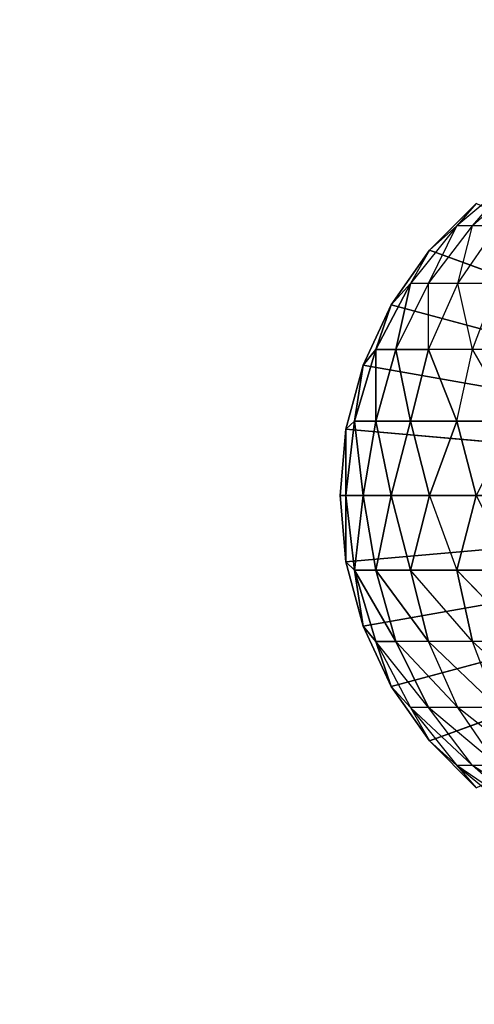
# Model space of a CAD drawing. Extents: x 226 to 378, y -30 to 313.
# Tile 67 of 256: x 285.429 to 286.186, y 37.589 to 39.227. Entities that reach past the tile are written whole.
import ezdxf

# ---------------------------------------------------------------- set-up
doc = ezdxf.new("R2010")
doc.units = 0
doc.header["$LTSCALE"] = 25.4
doc.layers.get('0').update_dxf_attribs({"color": 13, "linetype": 'CONTINUOUS'})
for name, color, linetype in [('_NCL1_3', 41, 'CONTINUOUS'), ('_NCL1_62', 7, 'CONTINUOUS'), ('_NCL1_64', 250, 'CONTINUOUS')]:
    doc.layers.add(name, color=color, linetype=linetype)

# ---------------------------------------------------------------- blocks, each defined once
blk = doc.blocks.new('EWON_2005CD_4005CD_COSY141')
at = {"layer": '_NCL1_3', "color": 0}
for p, q in [((91.7333, 274.848, 309.441), (91.8548, 274.769, 309.4168)), ((91.7659, 274.848, 309.38), (91.8548, 274.769, 309.4168)), ((91.7659, 274.848, 309.38), (91.8804, 274.769, 309.3326)), ((91.8804, 274.769, 309.3326), (91.786, 274.848, 309.3138)), ((91.8804, 274.769, 309.3326), (91.8482, 274.8064, 309.245)), ((91.8482, 274.8064, 297.18), (91.9264, 274.7282, 297.18)), ((91.9264, 274.7282, 297.18), (91.8482, 274.8064, 309.245)), ((91.9264, 274.7282, 297.18), (91.8482, 274.8064, 309.245)), ((91.8482, 274.8064, 309.245), (91.9264, 274.7282, 309.245)), ((91.8482, 274.8064, 297.18), (91.9264, 274.7282, 297.18)), ((91.7575, 274.769, 309.5625), (91.879, 274.6728, 309.5383)), ((91.8133, 274.769, 309.4945), (91.879, 274.6728, 309.5383)), ((91.8133, 274.769, 309.4945), (91.9278, 274.6728, 309.447)), ((91.8133, 274.769, 309.4945), (91.8548, 274.769, 309.4168)), ((91.8548, 274.769, 309.4168), (91.9278, 274.6728, 309.447)), ((91.8548, 274.769, 309.4168), (91.9578, 274.6728, 309.348)), ((91.8548, 274.769, 309.4168), (91.8804, 274.769, 309.3326)), ((91.9264, 274.7282, 309.245), (91.8804, 274.769, 309.3326)), ((91.9578, 274.6728, 309.348), (91.8804, 274.769, 309.3326)), ((91.9264, 274.7282, 297.18), (90.805, 274.32, 297.18)), ((91.9264, 274.7282, 297.18), (90.805, 274.32, 297.18)), ((91.9578, 274.6728, 309.348), (91.9264, 274.7282, 309.245)), ((91.9264, 274.7282, 297.18), (91.9899, 274.6375, 297.18)), ((91.9899, 274.6375, 297.18), (91.9264, 274.7282, 309.245)), ((91.9264, 274.7282, 309.245), (91.9264, 274.7282, 297.18)), ((91.9264, 274.7282, 309.245), (91.9264, 274.7282, 297.18)), ((91.9899, 274.6375, 297.18), (91.9264, 274.7282, 309.245)), ((91.9264, 274.7282, 309.245), (91.9899, 274.6375, 309.245)), ((91.9264, 274.7282, 297.18), (91.9899, 274.6375, 297.18)), ((91.7333, 274.6728, 309.684), (91.8548, 274.563, 309.6598)), ((91.8133, 274.6728, 309.6183), (91.8548, 274.563, 309.6598)), ((91.8133, 274.6728, 309.6183), (91.9278, 274.563, 309.5709)), ((91.8133, 274.6728, 309.6183), (91.879, 274.6728, 309.5383)), ((91.879, 274.6728, 309.5383), (91.9278, 274.563, 309.5709)), ((91.879, 274.6728, 309.5383), (91.982, 274.563, 309.4695)), ((91.879, 274.6728, 309.5383), (91.9278, 274.6728, 309.447)), ((91.9278, 274.6728, 309.447), (91.9578, 274.6728, 309.348)), ((91.9278, 274.6728, 309.447), (92.0154, 274.563, 309.3595)), ((91.9278, 274.6728, 309.447), (91.982, 274.563, 309.4695)), ((91.9899, 274.6375, 309.245), (91.9578, 274.6728, 309.348)), ((92.0154, 274.563, 309.3595), (91.9578, 274.6728, 309.348)), ((91.9899, 274.6375, 297.18), (90.805, 274.32, 297.18)), ((91.9899, 274.6375, 297.18), (90.805, 274.32, 297.18)), ((91.9899, 274.6375, 309.245), (92.0367, 274.5372, 309.245)), ((92.0154, 274.563, 309.3595), (91.9899, 274.6375, 309.245)), ((92.0154, 274.563, 309.3595), (91.9899, 274.6375, 309.245)), ((91.9899, 274.6375, 297.18), (92.0367, 274.5372, 297.18)), ((92.0367, 274.5372, 297.18), (91.9899, 274.6375, 309.245)), ((91.9899, 274.6375, 309.245), (91.9899, 274.6375, 297.18)), ((91.9899, 274.6375, 309.245), (91.9899, 274.6375, 297.18)), ((92.0367, 274.5372, 297.18), (91.9899, 274.6375, 309.245)), ((91.9899, 274.6375, 309.245), (92.0367, 274.5372, 309.245)), ((91.9899, 274.6375, 297.18), (92.0367, 274.5372, 297.18)), ((91.7659, 274.563, 309.7328), (91.8548, 274.563, 309.6598)), ((91.7659, 274.563, 309.7328), (91.8804, 274.4439, 309.6854)), ((91.8548, 274.563, 309.6598), (91.9278, 274.563, 309.5709)), ((91.8548, 274.563, 309.6598), (91.9578, 274.4439, 309.591)), ((91.8548, 274.563, 309.6598), (91.8804, 274.4439, 309.6854)), ((91.9278, 274.563, 309.5709), (92.0154, 274.4439, 309.4833)), ((91.9278, 274.563, 309.5709), (91.9578, 274.4439, 309.591)), ((91.9278, 274.563, 309.5709), (92.0154, 274.4439, 309.4833)), ((91.9278, 274.563, 309.5709), (91.982, 274.563, 309.4695)), ((91.982, 274.563, 309.4695), (92.0154, 274.4439, 309.4833)), ((91.982, 274.563, 309.4695), (92.0508, 274.4439, 309.3665)), ((91.982, 274.563, 309.4695), (92.0154, 274.4439, 309.4833)), ((91.982, 274.563, 309.4695), (92.0508, 274.4439, 309.3665)), ((91.982, 274.563, 309.4695), (92.0154, 274.563, 309.3595)), ((91.982, 274.563, 309.4695), (92.0154, 274.563, 309.3595)), ((92.0154, 274.563, 309.3595), (92.0367, 274.5372, 309.245)), ((92.0508, 274.4439, 309.3665), (92.0154, 274.563, 309.3595)), ((92.0154, 274.563, 309.3595), (92.0367, 274.5372, 309.245)), ((92.0508, 274.4439, 309.3665), (92.0154, 274.563, 309.3595)), ((92.0367, 274.5372, 297.18), (90.805, 274.32, 297.18)), ((92.0367, 274.5372, 297.18), (90.805, 274.32, 297.18)), ((92.0367, 274.5372, 309.245), (92.0508, 274.4439, 309.3665)), ((92.0367, 274.5372, 309.245), (92.0653, 274.4303, 309.245)), ((92.0367, 274.5372, 309.245), (92.0508, 274.4439, 309.3665)), ((92.0367, 274.5372, 297.18), (92.0653, 274.4303, 297.18)), ((92.0653, 274.4303, 297.18), (92.0367, 274.5372, 309.245)), ((92.0367, 274.5372, 309.245), (92.0367, 274.5372, 297.18)), ((92.0367, 274.5372, 309.245), (92.0367, 274.5372, 297.18)), ((92.0653, 274.4303, 297.18), (92.0367, 274.5372, 309.245)), ((92.0367, 274.5372, 309.245), (92.0653, 274.4303, 309.245)), ((92.0367, 274.5372, 297.18), (92.0653, 274.4303, 297.18)), ((91.786, 274.4439, 309.7628), (91.8804, 274.4439, 309.6854)), ((91.786, 274.4439, 309.7628), (91.8804, 274.4439, 309.6854)), ((91.8482, 274.32, 309.7314), (91.8804, 274.4439, 309.6854)), ((91.9264, 274.32, 309.6532), (91.8804, 274.4439, 309.6854)), ((91.8804, 274.4439, 309.6854), (91.9578, 274.4439, 309.591)), ((91.8804, 274.4439, 309.6854), (91.9578, 274.4439, 309.591)), ((91.9578, 274.4439, 309.591), (91.9264, 274.32, 309.6532)), ((91.9578, 274.4439, 309.591), (91.9264, 274.32, 309.6532)), ((91.9899, 274.32, 309.5625), (91.9578, 274.4439, 309.591)), ((91.9578, 274.4439, 309.591), (92.0154, 274.4439, 309.4833)), ((91.9899, 274.32, 309.5625), (91.9578, 274.4439, 309.591)), ((91.9578, 274.4439, 309.591), (92.0154, 274.4439, 309.4833)), ((92.0154, 274.4439, 309.4833), (91.9899, 274.32, 309.5625)), ((92.0154, 274.4439, 309.4833), (91.9899, 274.32, 309.5625)), ((92.0367, 274.32, 309.4622), (92.0154, 274.4439, 309.4833)), ((92.0154, 274.4439, 309.4833), (92.0508, 274.4439, 309.3665)), ((92.0367, 274.32, 309.4622), (92.0154, 274.4439, 309.4833)), ((92.0154, 274.4439, 309.4833), (92.0508, 274.4439, 309.3665)), ((92.0508, 274.4439, 309.3665), (92.0367, 274.32, 309.4622)), ((92.0508, 274.4439, 309.3665), (92.0367, 274.32, 309.4622)), ((92.0508, 274.4439, 309.3665), (92.0653, 274.4303, 309.245)), ((92.0653, 274.32, 309.3553), (92.0508, 274.4439, 309.3665)), ((92.0508, 274.4439, 309.3665), (92.0653, 274.4303, 309.245)), ((92.0653, 274.32, 309.3553), (92.0508, 274.4439, 309.3665)), ((92.0653, 274.4303, 297.18), (90.805, 274.32, 297.18)), ((92.0653, 274.4303, 297.18), (90.805, 274.32, 297.18)), ((92.0653, 274.4303, 309.245), (92.0653, 274.32, 309.3553)), ((92.0653, 274.4303, 309.245), (92.075, 274.32, 309.245)), ((92.0653, 274.4303, 309.245), (92.0653, 274.32, 309.3553)), ((92.0653, 274.4303, 297.18), (92.075, 274.32, 297.18)), ((92.075, 274.32, 297.18), (92.0653, 274.4303, 309.245)), ((92.0653, 274.4303, 309.245), (92.0653, 274.4303, 297.18)), ((92.0653, 274.4303, 309.245), (92.0653, 274.4303, 297.18)), ((92.075, 274.32, 297.18), (92.0653, 274.4303, 309.245)), ((92.0653, 274.4303, 309.245), (92.075, 274.32, 309.245)), ((92.0653, 274.4303, 297.18), (92.075, 274.32, 297.18)), ((91.9264, 273.9118, 297.18), (90.805, 274.32, 297.18)), ((91.9264, 273.9118, 297.18), (90.805, 274.32, 297.18)), ((91.9899, 274.0025, 297.18), (90.805, 274.32, 297.18)), ((91.9899, 274.0025, 297.18), (90.805, 274.32, 297.18)), ((92.0367, 274.1028, 297.18), (90.805, 274.32, 297.18)), ((92.0367, 274.1028, 297.18), (90.805, 274.32, 297.18)), ((92.0653, 274.2097, 297.18), (90.805, 274.32, 297.18)), ((92.0653, 274.2097, 297.18), (90.805, 274.32, 297.18)), ((92.075, 274.32, 297.18), (90.805, 274.32, 297.18)), ((92.075, 274.32, 297.18), (90.805, 274.32, 297.18)), ((91.9264, 274.32, 309.6532), (91.8482, 274.32, 309.7314)), ((91.8804, 274.1961, 309.6854), (91.8482, 274.32, 309.7314)), ((91.9264, 274.32, 309.6532), (91.8804, 274.1961, 309.6854)), ((91.9899, 274.32, 309.5625), (91.9264, 274.32, 309.6532)), ((91.9899, 274.32, 309.5625), (91.9264, 274.32, 309.6532)), ((91.9578, 274.1961, 309.591), (91.9264, 274.32, 309.6532)), ((91.9578, 274.1961, 309.591), (91.9264, 274.32, 309.6532)), ((91.9578, 274.1961, 309.591), (91.9899, 274.32, 309.5625)), ((91.9578, 274.1961, 309.591), (91.9899, 274.32, 309.5625)), ((92.0367, 274.32, 309.4622), (91.9899, 274.32, 309.5625)), ((91.9899, 274.32, 309.5625), (92.0154, 274.1961, 309.4833)), ((92.0367, 274.32, 309.4622), (91.9899, 274.32, 309.5625)), ((91.9899, 274.32, 309.5625), (92.0154, 274.1961, 309.4833)), ((92.0367, 274.32, 309.4622), (92.0154, 274.1961, 309.4833)), ((92.0367, 274.32, 309.4622), (92.0154, 274.1961, 309.4833)), ((92.0653, 274.32, 309.3553), (92.0367, 274.32, 309.4622)), ((92.0653, 274.32, 309.3553), (92.0367, 274.32, 309.4622)), ((92.0508, 274.1961, 309.3665), (92.0367, 274.32, 309.4622)), ((92.0508, 274.1961, 309.3665), (92.0367, 274.32, 309.4622)), ((92.0508, 274.1961, 309.3665), (92.0653, 274.32, 309.3553)), ((92.0508, 274.1961, 309.3665), (92.0653, 274.32, 309.3553)), ((92.075, 274.32, 309.245), (92.0653, 274.32, 309.3553)), ((92.075, 274.32, 309.245), (92.0653, 274.2097, 297.18)), ((92.0653, 274.2097, 309.245), (92.075, 274.32, 309.245)), ((92.075, 274.32, 309.245), (92.0653, 274.2097, 297.18)), ((92.075, 274.32, 297.18), (92.0653, 274.2097, 297.18)), ((92.075, 274.32, 297.18), (92.0653, 274.2097, 297.18)), ((92.0653, 274.32, 309.3553), (92.0653, 274.2097, 309.245)), ((92.0653, 274.2097, 309.245), (92.075, 274.32, 309.245)), ((92.0653, 274.32, 309.3553), (92.0653, 274.2097, 309.245)), ((92.075, 274.32, 309.245), (92.0653, 274.32, 309.3553)), ((92.075, 274.32, 297.18), (92.075, 274.32, 309.245)), ((92.075, 274.32, 297.18), (92.075, 274.32, 309.245)), ((92.0653, 274.2097, 297.18), (92.0367, 274.1028, 297.18)), ((92.0367, 274.1028, 297.18), (92.0653, 274.2097, 309.245)), ((92.0367, 274.1028, 297.18), (92.0653, 274.2097, 309.245)), ((92.0367, 274.1028, 309.245), (92.0653, 274.2097, 309.245)), ((92.0653, 274.2097, 297.18), (92.0367, 274.1028, 297.18)), ((92.0367, 274.1028, 309.245), (92.0653, 274.2097, 309.245)), ((92.0653, 274.2097, 309.245), (92.0508, 274.1961, 309.3665)), ((92.0653, 274.2097, 309.245), (92.0508, 274.1961, 309.3665)), ((92.0653, 274.2097, 297.18), (92.0653, 274.2097, 309.245)), ((92.0653, 274.2097, 297.18), (92.0653, 274.2097, 309.245)), ((91.8804, 274.1961, 309.6854), (91.786, 274.1961, 309.7628)), ((91.786, 274.1961, 309.7628), (91.8548, 274.077, 309.6598)), ((91.8804, 274.1961, 309.6854), (91.786, 274.1961, 309.7628)), ((91.8804, 274.1961, 309.6854), (91.8548, 274.077, 309.6598)), ((91.9578, 274.1961, 309.591), (91.8804, 274.1961, 309.6854)), ((91.8804, 274.1961, 309.6854), (91.9278, 274.077, 309.5709)), ((91.9578, 274.1961, 309.591), (91.8804, 274.1961, 309.6854)), ((91.9578, 274.1961, 309.591), (91.9278, 274.077, 309.5709)), ((91.9578, 274.1961, 309.591), (91.9278, 274.077, 309.5709)), ((92.0154, 274.1961, 309.4833), (91.9578, 274.1961, 309.591)), ((91.9578, 274.1961, 309.591), (91.982, 274.077, 309.4695)), ((91.9578, 274.1961, 309.591), (91.982, 274.077, 309.4695)), ((92.0154, 274.1961, 309.4833), (91.9578, 274.1961, 309.591)), ((92.0154, 274.1961, 309.4833), (91.982, 274.077, 309.4695)), ((92.0154, 274.1961, 309.4833), (91.982, 274.077, 309.4695)), ((92.0154, 274.077, 309.3595), (92.0508, 274.1961, 309.3665)), ((92.0508, 274.1961, 309.3665), (92.0154, 274.1961, 309.4833)), ((92.0154, 274.1961, 309.4833), (92.0154, 274.077, 309.3595)), ((92.0154, 274.1961, 309.4833), (92.0154, 274.077, 309.3595)), ((92.0508, 274.1961, 309.3665), (92.0154, 274.1961, 309.4833)), ((92.0154, 274.077, 309.3595), (92.0508, 274.1961, 309.3665)), ((92.0367, 274.1028, 309.245), (92.0508, 274.1961, 309.3665)), ((92.0367, 274.1028, 309.245), (92.0508, 274.1961, 309.3665)), ((92.0367, 274.1028, 309.245), (91.9899, 274.0025, 297.18)), ((91.9899, 274.0025, 309.245), (92.0367, 274.1028, 309.245)), ((92.0367, 274.1028, 297.18), (91.9899, 274.0025, 297.18)), ((92.0367, 274.1028, 309.245), (91.9899, 274.0025, 297.18)), ((92.0367, 274.1028, 297.18), (91.9899, 274.0025, 297.18)), ((91.9899, 274.0025, 309.245), (92.0367, 274.1028, 309.245)), ((92.0154, 274.077, 309.3595), (92.0367, 274.1028, 309.245)), ((92.0154, 274.077, 309.3595), (92.0367, 274.1028, 309.245)), ((92.0367, 274.1028, 309.245), (92.0367, 274.1028, 297.18)), ((92.0367, 274.1028, 309.245), (92.0367, 274.1028, 297.18)), ((91.7659, 274.077, 309.7328), (91.8548, 274.077, 309.6598)), ((91.8548, 274.077, 309.6598), (91.8133, 273.9672, 309.6183)), ((91.8548, 274.077, 309.6598), (91.879, 273.9672, 309.5383)), ((91.8548, 274.077, 309.6598), (91.9278, 274.077, 309.5709)), ((91.9278, 274.077, 309.5709), (91.879, 273.9672, 309.5383)), ((91.9278, 274.077, 309.5709), (91.9278, 273.9672, 309.447)), ((91.982, 274.077, 309.4695), (91.9278, 273.9672, 309.447)), ((91.9278, 274.077, 309.5709), (91.982, 274.077, 309.4695)), ((91.9578, 273.9672, 309.348), (92.0154, 274.077, 309.3595)), ((91.982, 274.077, 309.4695), (91.9578, 273.9672, 309.348)), ((91.9578, 273.9672, 309.348), (92.0154, 274.077, 309.3595)), ((91.982, 274.077, 309.4695), (92.0154, 274.077, 309.3595)), ((91.982, 274.077, 309.4695), (92.0154, 274.077, 309.3595)), ((91.9899, 274.0025, 309.245), (92.0154, 274.077, 309.3595)), ((91.9899, 274.0025, 309.245), (92.0154, 274.077, 309.3595)), ((91.9899, 274.0025, 297.18), (91.9264, 273.9118, 297.18)), ((91.9264, 273.9118, 297.18), (91.9899, 274.0025, 309.245)), ((91.9264, 273.9118, 297.18), (91.9899, 274.0025, 309.245)), ((91.9264, 273.9118, 309.245), (91.9899, 274.0025, 309.245)), ((91.9899, 274.0025, 297.18), (91.9264, 273.9118, 297.18)), ((91.9578, 273.9672, 309.348), (91.9899, 274.0025, 309.245)), ((91.9899, 274.0025, 297.18), (91.9899, 274.0025, 309.245)), ((91.9899, 274.0025, 297.18), (91.9899, 274.0025, 309.245)), ((91.8133, 273.9672, 309.6183), (91.879, 273.9672, 309.5383)), ((91.879, 273.9672, 309.5383), (91.8133, 273.871, 309.4945)), ((91.879, 273.9672, 309.5383), (91.8548, 273.871, 309.4168)), ((91.9278, 273.9672, 309.447), (91.8548, 273.871, 309.4168)), ((91.879, 273.9672, 309.5383), (91.9278, 273.9672, 309.447)), ((91.8804, 273.871, 309.3326), (91.9578, 273.9672, 309.348)), ((91.9278, 273.9672, 309.447), (91.8804, 273.871, 309.3326)), ((91.9264, 273.9118, 309.245), (91.9578, 273.9672, 309.348)), ((91.9278, 273.9672, 309.447), (91.9578, 273.9672, 309.348)), ((91.9264, 273.9118, 309.245), (91.8482, 273.8336, 297.18)), ((91.8482, 273.8336, 309.245), (91.9264, 273.9118, 309.245)), ((91.9264, 273.9118, 297.18), (91.8482, 273.8336, 297.18)), ((91.9264, 273.9118, 309.245), (91.8482, 273.8336, 297.18)), ((91.9264, 273.9118, 297.18), (91.8482, 273.8336, 297.18)), ((91.8804, 273.871, 309.3326), (91.9264, 273.9118, 309.245)), ((91.9264, 273.9118, 309.245), (91.9264, 273.9118, 297.18)), ((91.9264, 273.9118, 309.245), (91.9264, 273.9118, 297.18)), ((91.8548, 273.871, 309.4168), (91.7659, 273.792, 309.38)), ((91.786, 273.792, 309.3138), (91.8804, 273.871, 309.3326)), ((91.8548, 273.871, 309.4168), (91.786, 273.792, 309.3138)), ((91.8133, 273.871, 309.4945), (91.8548, 273.871, 309.4168)), ((91.8482, 273.8336, 309.245), (91.8804, 273.871, 309.3326)), ((91.8548, 273.871, 309.4168), (91.8804, 273.871, 309.3326))]:
    blk.add_line(p, q, dxfattribs=at)
at = {"color": 7}
mesh = blk.add_polyface(dxfattribs=at)
corners = [(105.41, 276.8913, 297.18), (83.82, 279.4295, 297.18), (83.82, 241.2705, 297.18)]
mesh.append_faces([[corners[k] for k in face] for face in [(0, 1, 2)]], dxfattribs={"color": 7})
mesh = blk.add_polyface(dxfattribs=at)
corners = [(104.14, 276.8913, 298.45), (85.09, 241.2705, 298.45), (85.09, 279.4295, 298.45)]
mesh.append_faces([[corners[k] for k in face] for face in [(0, 1, 2)]], dxfattribs={"color": 7})
mesh = blk.add_polyface(dxfattribs=at)
corners = [(105.41, 276.8913, 297.18), (83.82, 241.2705, 297.18), (105.41, 243.8087, 297.18)]
mesh.append_faces([[corners[k] for k in face] for face in [(0, 1, 2)]], dxfattribs={"color": 7})
mesh = blk.add_polyface(dxfattribs=at)
corners = [(104.14, 243.8087, 298.45), (85.09, 241.2705, 298.45), (104.14, 276.8913, 298.45)]
mesh.append_faces([[corners[k] for k in face] for face in [(0, 1, 2)]], dxfattribs={"color": 7})
at = {"layer": '_NCL1_3', "color": 41}
mesh = blk.add_polyface(dxfattribs=at)
corners = [(91.9264, 274.7282, 297.18), (91.8482, 274.8064, 297.18), (90.805, 274.32, 297.18)]
mesh.append_faces([[corners[k] for k in face] for face in [(0, 1, 2)]], dxfattribs={"color": 41})
mesh = blk.add_polyface(dxfattribs=at)
corners = [(91.8482, 274.8064, 309.245), (91.8482, 274.8064, 297.18), (91.9264, 274.7282, 297.18)]
mesh.append_faces([[corners[k] for k in face] for face in [(0, 1, 2)]], dxfattribs={"color": 41})
mesh = blk.add_polyface(dxfattribs=at)
corners = [(91.8482, 274.8064, 309.245), (91.9264, 274.7282, 297.18), (91.9264, 274.7282, 309.245)]
mesh.append_faces([[corners[k] for k in face] for face in [(0, 1, 2)]], dxfattribs={"color": 41})
mesh = blk.add_polyface(dxfattribs=at)
corners = [(91.9899, 274.6375, 297.18), (91.9264, 274.7282, 297.18), (90.805, 274.32, 297.18)]
mesh.append_faces([[corners[k] for k in face] for face in [(0, 1, 2)]], dxfattribs={"color": 41})
mesh = blk.add_polyface(dxfattribs=at)
corners = [(91.9264, 274.7282, 297.18), (91.9899, 274.6375, 297.18), (91.9264, 274.7282, 309.245)]
mesh.append_faces([[corners[k] for k in face] for face in [(0, 1, 2)]], dxfattribs={"color": 41})
mesh = blk.add_polyface(dxfattribs=at)
corners = [(91.9264, 274.7282, 309.245), (91.9899, 274.6375, 297.18), (91.9899, 274.6375, 309.245)]
mesh.append_faces([[corners[k] for k in face] for face in [(0, 1, 2)]], dxfattribs={"color": 41})
mesh = blk.add_polyface(dxfattribs=at)
corners = [(91.9278, 274.6728, 309.447), (92.0154, 274.563, 309.3595), (91.982, 274.563, 309.4695)]
mesh.append_faces([[corners[k] for k in face] for face in [(0, 1, 2)]], dxfattribs={"color": 41})
mesh = blk.add_polyface(dxfattribs=at)
corners = [(91.9578, 274.6728, 309.348), (91.9899, 274.6375, 309.245), (92.0154, 274.563, 309.3595)]
mesh.append_faces([[corners[k] for k in face] for face in [(0, 1, 2)]], dxfattribs={"color": 41})
mesh = blk.add_polyface(dxfattribs=at)
corners = [(92.0367, 274.5372, 297.18), (91.9899, 274.6375, 297.18), (90.805, 274.32, 297.18)]
mesh.append_faces([[corners[k] for k in face] for face in [(0, 1, 2)]], dxfattribs={"color": 41})
mesh = blk.add_polyface(dxfattribs=at)
corners = [(91.9899, 274.6375, 309.245), (92.0367, 274.5372, 309.245), (92.0154, 274.563, 309.3595)]
mesh.append_faces([[corners[k] for k in face] for face in [(0, 1, 2)]], dxfattribs={"color": 41})
mesh = blk.add_polyface(dxfattribs=at)
corners = [(91.9899, 274.6375, 297.18), (92.0367, 274.5372, 297.18), (91.9899, 274.6375, 309.245)]
mesh.append_faces([[corners[k] for k in face] for face in [(0, 1, 2)]], dxfattribs={"color": 41})
mesh = blk.add_polyface(dxfattribs=at)
corners = [(91.9899, 274.6375, 309.245), (92.0367, 274.5372, 297.18), (92.0367, 274.5372, 309.245)]
mesh.append_faces([[corners[k] for k in face] for face in [(0, 1, 2)]], dxfattribs={"color": 41})
mesh = blk.add_polyface(dxfattribs=at)
corners = [(91.8804, 274.4439, 309.6854), (91.786, 274.4439, 309.7628), (91.7659, 274.563, 309.7328)]
mesh.append_faces([[corners[k] for k in face] for face in [(0, 1, 2)]], dxfattribs={"color": 41})
mesh = blk.add_polyface(dxfattribs=at)
corners = [(91.8548, 274.563, 309.6598), (91.9578, 274.4439, 309.591), (91.8804, 274.4439, 309.6854)]
mesh.append_faces([[corners[k] for k in face] for face in [(0, 1, 2)]], dxfattribs={"color": 41})
mesh = blk.add_polyface(dxfattribs=at)
corners = [(91.9278, 274.563, 309.5709), (92.0154, 274.4439, 309.4833), (91.9578, 274.4439, 309.591)]
mesh.append_faces([[corners[k] for k in face] for face in [(0, 1, 2)]], dxfattribs={"color": 41})
mesh = blk.add_polyface(dxfattribs=at)
corners = [(91.982, 274.563, 309.4695), (92.0154, 274.4439, 309.4833), (91.9278, 274.563, 309.5709)]
mesh.append_faces([[corners[k] for k in face] for face in [(0, 1, 2)]], dxfattribs={"color": 41})
mesh = blk.add_polyface(dxfattribs=at)
corners = [(91.982, 274.563, 309.4695), (92.0508, 274.4439, 309.3665), (92.0154, 274.4439, 309.4833)]
mesh.append_faces([[corners[k] for k in face] for face in [(0, 1, 2)]], dxfattribs={"color": 41})
mesh = blk.add_polyface(dxfattribs=at)
corners = [(92.0154, 274.563, 309.3595), (92.0508, 274.4439, 309.3665), (91.982, 274.563, 309.4695)]
mesh.append_faces([[corners[k] for k in face] for face in [(0, 1, 2)]], dxfattribs={"color": 41})
mesh = blk.add_polyface(dxfattribs=at)
corners = [(92.0154, 274.563, 309.3595), (92.0367, 274.5372, 309.245), (92.0508, 274.4439, 309.3665)]
mesh.append_faces([[corners[k] for k in face] for face in [(0, 1, 2)]], dxfattribs={"color": 41})
mesh = blk.add_polyface(dxfattribs=at)
corners = [(92.0653, 274.4303, 297.18), (92.0367, 274.5372, 297.18), (90.805, 274.32, 297.18)]
mesh.append_faces([[corners[k] for k in face] for face in [(0, 1, 2)]], dxfattribs={"color": 41})
mesh = blk.add_polyface(dxfattribs=at)
corners = [(92.0367, 274.5372, 309.245), (92.0653, 274.4303, 309.245), (92.0508, 274.4439, 309.3665)]
mesh.append_faces([[corners[k] for k in face] for face in [(0, 1, 2)]], dxfattribs={"color": 41})
mesh = blk.add_polyface(dxfattribs=at)
corners = [(92.0367, 274.5372, 297.18), (92.0653, 274.4303, 297.18), (92.0367, 274.5372, 309.245)]
mesh.append_faces([[corners[k] for k in face] for face in [(0, 1, 2)]], dxfattribs={"color": 41})
mesh = blk.add_polyface(dxfattribs=at)
corners = [(92.0367, 274.5372, 309.245), (92.0653, 274.4303, 297.18), (92.0653, 274.4303, 309.245)]
mesh.append_faces([[corners[k] for k in face] for face in [(0, 1, 2)]], dxfattribs={"color": 41})
mesh = blk.add_polyface(dxfattribs=at)
corners = [(91.8804, 274.4439, 309.6854), (91.8482, 274.32, 309.7314), (91.786, 274.4439, 309.7628)]
mesh.append_faces([[corners[k] for k in face] for face in [(0, 1, 2)]], dxfattribs={"color": 41})
mesh = blk.add_polyface(dxfattribs=at)
corners = [(91.9578, 274.4439, 309.591), (91.9264, 274.32, 309.6532), (91.8804, 274.4439, 309.6854)]
mesh.append_faces([[corners[k] for k in face] for face in [(0, 1, 2)]], dxfattribs={"color": 41})
mesh = blk.add_polyface(dxfattribs=at)
corners = [(91.9578, 274.4439, 309.591), (91.9899, 274.32, 309.5625), (91.9264, 274.32, 309.6532)]
mesh.append_faces([[corners[k] for k in face] for face in [(0, 1, 2)]], dxfattribs={"color": 41})
mesh = blk.add_polyface(dxfattribs=at)
corners = [(92.0154, 274.4439, 309.4833), (91.9899, 274.32, 309.5625), (91.9578, 274.4439, 309.591)]
mesh.append_faces([[corners[k] for k in face] for face in [(0, 1, 2)]], dxfattribs={"color": 41})
mesh = blk.add_polyface(dxfattribs=at)
corners = [(92.0154, 274.4439, 309.4833), (92.0367, 274.32, 309.4622), (91.9899, 274.32, 309.5625)]
mesh.append_faces([[corners[k] for k in face] for face in [(0, 1, 2)]], dxfattribs={"color": 41})
mesh = blk.add_polyface(dxfattribs=at)
corners = [(92.0508, 274.4439, 309.3665), (92.0367, 274.32, 309.4622), (92.0154, 274.4439, 309.4833)]
mesh.append_faces([[corners[k] for k in face] for face in [(0, 1, 2)]], dxfattribs={"color": 41})
mesh = blk.add_polyface(dxfattribs=at)
corners = [(92.0508, 274.4439, 309.3665), (92.0653, 274.32, 309.3553), (92.0367, 274.32, 309.4622)]
mesh.append_faces([[corners[k] for k in face] for face in [(0, 1, 2)]], dxfattribs={"color": 41})
mesh = blk.add_polyface(dxfattribs=at)
corners = [(92.0508, 274.4439, 309.3665), (92.0653, 274.4303, 309.245), (92.0653, 274.32, 309.3553)]
mesh.append_faces([[corners[k] for k in face] for face in [(0, 1, 2)]], dxfattribs={"color": 41})
mesh = blk.add_polyface(dxfattribs=at)
corners = [(92.075, 274.32, 297.18), (92.0653, 274.4303, 297.18), (90.805, 274.32, 297.18)]
mesh.append_faces([[corners[k] for k in face] for face in [(0, 1, 2)]], dxfattribs={"color": 41})
mesh = blk.add_polyface(dxfattribs=at)
corners = [(92.0653, 274.4303, 309.245), (92.075, 274.32, 309.245), (92.0653, 274.32, 309.3553)]
mesh.append_faces([[corners[k] for k in face] for face in [(0, 1, 2)]], dxfattribs={"color": 41})
mesh = blk.add_polyface(dxfattribs=at)
corners = [(92.0653, 274.4303, 297.18), (92.075, 274.32, 297.18), (92.0653, 274.4303, 309.245)]
mesh.append_faces([[corners[k] for k in face] for face in [(0, 1, 2)]], dxfattribs={"color": 41})
mesh = blk.add_polyface(dxfattribs=at)
corners = [(92.0653, 274.4303, 309.245), (92.075, 274.32, 297.18), (92.075, 274.32, 309.245)]
mesh.append_faces([[corners[k] for k in face] for face in [(0, 1, 2)]], dxfattribs={"color": 41})
mesh = blk.add_polyface(dxfattribs=at)
corners = [(91.9264, 273.9118, 297.18), (90.805, 274.32, 297.18), (91.8482, 273.8336, 297.18)]
mesh.append_faces([[corners[k] for k in face] for face in [(0, 1, 2)]], dxfattribs={"color": 41})
mesh = blk.add_polyface(dxfattribs=at)
corners = [(91.9899, 274.0025, 297.18), (90.805, 274.32, 297.18), (91.9264, 273.9118, 297.18)]
mesh.append_faces([[corners[k] for k in face] for face in [(0, 1, 2)]], dxfattribs={"color": 41})
mesh = blk.add_polyface(dxfattribs=at)
corners = [(92.0367, 274.1028, 297.18), (90.805, 274.32, 297.18), (91.9899, 274.0025, 297.18)]
mesh.append_faces([[corners[k] for k in face] for face in [(0, 1, 2)]], dxfattribs={"color": 41})
mesh = blk.add_polyface(dxfattribs=at)
corners = [(92.0653, 274.2097, 297.18), (90.805, 274.32, 297.18), (92.0367, 274.1028, 297.18)]
mesh.append_faces([[corners[k] for k in face] for face in [(0, 1, 2)]], dxfattribs={"color": 41})
mesh = blk.add_polyface(dxfattribs=at)
corners = [(92.075, 274.32, 297.18), (90.805, 274.32, 297.18), (92.0653, 274.2097, 297.18)]
mesh.append_faces([[corners[k] for k in face] for face in [(0, 1, 2)]], dxfattribs={"color": 41})
mesh = blk.add_polyface(dxfattribs=at)
corners = [(91.8804, 274.1961, 309.6854), (91.786, 274.1961, 309.7628), (91.8482, 274.32, 309.7314)]
mesh.append_faces([[corners[k] for k in face] for face in [(0, 1, 2)]], dxfattribs={"color": 41})
mesh = blk.add_polyface(dxfattribs=at)
corners = [(91.9264, 274.32, 309.6532), (91.9578, 274.1961, 309.591), (91.8804, 274.1961, 309.6854)]
mesh.append_faces([[corners[k] for k in face] for face in [(0, 1, 2)]], dxfattribs={"color": 41})
mesh = blk.add_polyface(dxfattribs=at)
corners = [(91.9899, 274.32, 309.5625), (91.9578, 274.1961, 309.591), (91.9264, 274.32, 309.6532)]
mesh.append_faces([[corners[k] for k in face] for face in [(0, 1, 2)]], dxfattribs={"color": 41})
mesh = blk.add_polyface(dxfattribs=at)
corners = [(91.9899, 274.32, 309.5625), (92.0154, 274.1961, 309.4833), (91.9578, 274.1961, 309.591)]
mesh.append_faces([[corners[k] for k in face] for face in [(0, 1, 2)]], dxfattribs={"color": 41})
mesh = blk.add_polyface(dxfattribs=at)
corners = [(92.0367, 274.32, 309.4622), (92.0154, 274.1961, 309.4833), (91.9899, 274.32, 309.5625)]
mesh.append_faces([[corners[k] for k in face] for face in [(0, 1, 2)]], dxfattribs={"color": 41})
mesh = blk.add_polyface(dxfattribs=at)
corners = [(92.0367, 274.32, 309.4622), (92.0508, 274.1961, 309.3665), (92.0154, 274.1961, 309.4833)]
mesh.append_faces([[corners[k] for k in face] for face in [(0, 1, 2)]], dxfattribs={"color": 41})
mesh = blk.add_polyface(dxfattribs=at)
corners = [(92.0653, 274.32, 309.3553), (92.0508, 274.1961, 309.3665), (92.0367, 274.32, 309.4622)]
mesh.append_faces([[corners[k] for k in face] for face in [(0, 1, 2)]], dxfattribs={"color": 41})
mesh = blk.add_polyface(dxfattribs=at)
corners = [(92.0653, 274.32, 309.3553), (92.0653, 274.2097, 309.245), (92.0508, 274.1961, 309.3665)]
mesh.append_faces([[corners[k] for k in face] for face in [(0, 1, 2)]], dxfattribs={"color": 41})
mesh = blk.add_polyface(dxfattribs=at)
corners = [(92.075, 274.32, 309.245), (92.0653, 274.2097, 297.18), (92.0653, 274.2097, 309.245)]
mesh.append_faces([[corners[k] for k in face] for face in [(0, 1, 2)]], dxfattribs={"color": 41})
mesh = blk.add_polyface(dxfattribs=at)
corners = [(92.075, 274.32, 297.18), (92.0653, 274.2097, 297.18), (92.075, 274.32, 309.245)]
mesh.append_faces([[corners[k] for k in face] for face in [(0, 1, 2)]], dxfattribs={"color": 41})
mesh = blk.add_polyface(dxfattribs=at)
corners = [(92.075, 274.32, 309.245), (92.0653, 274.2097, 309.245), (92.0653, 274.32, 309.3553)]
mesh.append_faces([[corners[k] for k in face] for face in [(0, 1, 2)]], dxfattribs={"color": 41})
mesh = blk.add_polyface(dxfattribs=at)
corners = [(92.0653, 274.2097, 297.18), (92.0367, 274.1028, 297.18), (92.0653, 274.2097, 309.245)]
mesh.append_faces([[corners[k] for k in face] for face in [(0, 1, 2)]], dxfattribs={"color": 41})
mesh = blk.add_polyface(dxfattribs=at)
corners = [(92.0653, 274.2097, 309.245), (92.0367, 274.1028, 297.18), (92.0367, 274.1028, 309.245)]
mesh.append_faces([[corners[k] for k in face] for face in [(0, 1, 2)]], dxfattribs={"color": 41})
mesh = blk.add_polyface(dxfattribs=at)
corners = [(92.0653, 274.2097, 309.245), (92.0367, 274.1028, 309.245), (92.0508, 274.1961, 309.3665)]
mesh.append_faces([[corners[k] for k in face] for face in [(0, 1, 2)]], dxfattribs={"color": 41})
mesh = blk.add_polyface(dxfattribs=at)
corners = [(91.8804, 274.1961, 309.6854), (91.8548, 274.077, 309.6598), (91.786, 274.1961, 309.7628)]
mesh.append_faces([[corners[k] for k in face] for face in [(0, 1, 2)]], dxfattribs={"color": 41})
mesh = blk.add_polyface(dxfattribs=at)
corners = [(91.9578, 274.1961, 309.591), (91.9278, 274.077, 309.5709), (91.8804, 274.1961, 309.6854)]
mesh.append_faces([[corners[k] for k in face] for face in [(0, 1, 2)]], dxfattribs={"color": 41})
mesh = blk.add_polyface(dxfattribs=at)
corners = [(91.9578, 274.1961, 309.591), (91.982, 274.077, 309.4695), (91.9278, 274.077, 309.5709)]
mesh.append_faces([[corners[k] for k in face] for face in [(0, 1, 2)]], dxfattribs={"color": 41})
mesh = blk.add_polyface(dxfattribs=at)
corners = [(92.0154, 274.1961, 309.4833), (91.982, 274.077, 309.4695), (91.9578, 274.1961, 309.591)]
mesh.append_faces([[corners[k] for k in face] for face in [(0, 1, 2)]], dxfattribs={"color": 41})
mesh = blk.add_polyface(dxfattribs=at)
corners = [(92.0154, 274.1961, 309.4833), (92.0154, 274.077, 309.3595), (91.982, 274.077, 309.4695)]
mesh.append_faces([[corners[k] for k in face] for face in [(0, 1, 2)]], dxfattribs={"color": 41})
mesh = blk.add_polyface(dxfattribs=at)
corners = [(92.0508, 274.1961, 309.3665), (92.0367, 274.1028, 309.245), (92.0154, 274.077, 309.3595)]
mesh.append_faces([[corners[k] for k in face] for face in [(0, 1, 2)]], dxfattribs={"color": 41})
mesh = blk.add_polyface(dxfattribs=at)
corners = [(92.0508, 274.1961, 309.3665), (92.0154, 274.077, 309.3595), (92.0154, 274.1961, 309.4833)]
mesh.append_faces([[corners[k] for k in face] for face in [(0, 1, 2)]], dxfattribs={"color": 41})
mesh = blk.add_polyface(dxfattribs=at)
corners = [(92.0367, 274.1028, 309.245), (91.9899, 274.0025, 297.18), (91.9899, 274.0025, 309.245)]
mesh.append_faces([[corners[k] for k in face] for face in [(0, 1, 2)]], dxfattribs={"color": 41})
mesh = blk.add_polyface(dxfattribs=at)
corners = [(92.0367, 274.1028, 297.18), (91.9899, 274.0025, 297.18), (92.0367, 274.1028, 309.245)]
mesh.append_faces([[corners[k] for k in face] for face in [(0, 1, 2)]], dxfattribs={"color": 41})
mesh = blk.add_polyface(dxfattribs=at)
corners = [(92.0367, 274.1028, 309.245), (91.9899, 274.0025, 309.245), (92.0154, 274.077, 309.3595)]
mesh.append_faces([[corners[k] for k in face] for face in [(0, 1, 2)]], dxfattribs={"color": 41})
mesh = blk.add_polyface(dxfattribs=at)
corners = [(92.0154, 274.077, 309.3595), (91.9899, 274.0025, 309.245), (91.9578, 273.9672, 309.348)]
mesh.append_faces([[corners[k] for k in face] for face in [(0, 1, 2)]], dxfattribs={"color": 41})
mesh = blk.add_polyface(dxfattribs=at)
corners = [(92.0154, 274.077, 309.3595), (91.9578, 273.9672, 309.348), (91.982, 274.077, 309.4695)]
mesh.append_faces([[corners[k] for k in face] for face in [(0, 1, 2)]], dxfattribs={"color": 41})
mesh = blk.add_polyface(dxfattribs=at)
corners = [(91.9899, 274.0025, 297.18), (91.9264, 273.9118, 297.18), (91.9899, 274.0025, 309.245)]
mesh.append_faces([[corners[k] for k in face] for face in [(0, 1, 2)]], dxfattribs={"color": 41})
mesh = blk.add_polyface(dxfattribs=at)
corners = [(91.9899, 274.0025, 309.245), (91.9264, 273.9118, 297.18), (91.9264, 273.9118, 309.245)]
mesh.append_faces([[corners[k] for k in face] for face in [(0, 1, 2)]], dxfattribs={"color": 41})
mesh = blk.add_polyface(dxfattribs=at)
corners = [(91.9264, 273.9118, 309.245), (91.8482, 273.8336, 297.18), (91.8482, 273.8336, 309.245)]
mesh.append_faces([[corners[k] for k in face] for face in [(0, 1, 2)]], dxfattribs={"color": 41})
mesh = blk.add_polyface(dxfattribs=at)
corners = [(91.9264, 273.9118, 309.245), (91.9264, 273.9118, 297.18), (91.8482, 273.8336, 297.18)]
mesh.append_faces([[corners[k] for k in face] for face in [(0, 1, 2)]], dxfattribs={"color": 41})
at = {"layer": '_NCL1_62', "color": 7}
mesh = blk.add_polyface(dxfattribs=at)
corners = [(119.38, 342.9, 27.94), (45.72, 248.92, 27.94), (119.38, 151.13, 27.94)]
mesh.append_faces([[corners[k] for k in face] for face in [(0, 1, 2)]], dxfattribs={"color": 7})
mesh = blk.add_polyface(dxfattribs=at)
corners = [(119.38, 342.9, 27.94), (45.72, 254, 27.94), (45.72, 248.92, 27.94)]
mesh.append_faces([[corners[k] for k in face] for face in [(0, 1, 2)]], dxfattribs={"color": 7})
mesh = blk.add_polyface(dxfattribs=at)
corners = [(119.38, 342.9, 27.94), (45.72, 261.62, 27.94), (45.72, 254, 27.94)]
mesh.append_faces([[corners[k] for k in face] for face in [(0, 1, 2)]], dxfattribs={"color": 7})
mesh = blk.add_polyface(dxfattribs=at)
corners = [(119.38, 342.9, 27.94), (45.72, 266.7, 27.94), (45.72, 261.62, 27.94)]
mesh.append_faces([[corners[k] for k in face] for face in [(0, 1, 2)]], dxfattribs={"color": 7})
mesh = blk.add_polyface(dxfattribs=at)
corners = [(119.38, 342.9, 27.94), (45.72, 274.32, 27.94), (45.72, 266.7, 27.94)]
mesh.append_faces([[corners[k] for k in face] for face in [(0, 1, 2)]], dxfattribs={"color": 7})
mesh = blk.add_polyface(dxfattribs=at)
corners = [(119.38, 342.9, 27.94), (45.72, 279.4, 27.94), (45.72, 274.32, 27.94)]
mesh.append_faces([[corners[k] for k in face] for face in [(0, 1, 2)]], dxfattribs={"color": 7})
at = {"layer": '_NCL1_64', "color": 250}
mesh = blk.add_polyface(dxfattribs=at)
corners = [(92.5265, 229.3601, 297.18), (80.6445, 211.2647, 297.18), (83.82, 303.53, 297.18)]
mesh.append_faces([[corners[k] for k in face] for face in [(0, 1, 2)]], dxfattribs={"color": 250})
mesh = blk.add_polyface(dxfattribs=at)
corners = [(92.6902, 229.7113, 297.18), (92.5265, 229.3601, 297.18), (83.82, 303.53, 297.18)]
mesh.append_faces([[corners[k] for k in face] for face in [(0, 1, 2)]], dxfattribs={"color": 250})
mesh = blk.add_polyface(dxfattribs=at)
corners = [(92.6902, 229.7113, 297.18), (83.82, 303.53, 297.18), (92.6902, 290.9887, 297.18)]
mesh.append_faces([[corners[k] for k in face] for face in [(0, 1, 2)]], dxfattribs={"color": 250})

msp = doc.modelspace()

# ---------------------------------------------------------------- block references
at = {"color": 0, "rotation": 179.9999999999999}
msp.add_blockref('EWON_2005CD_4005CD_COSY141', (378.0374, 312.7553), dxfattribs=at)

doc.saveas('drawing.dxf')
